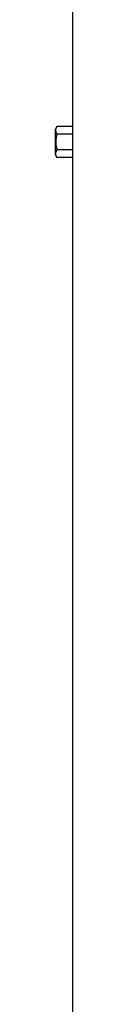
# Model space of a CAD drawing. Header units: millimetres. Extents: x 2767 to 5204, y 1263 to 6912.
# Tile 5 of 9: x 3436 to 3461, y 4087 to 5469. Entities that reach past the tile are written whole.
import ezdxf

# ---------------------------------------------------------------- set-up
doc = ezdxf.new("R2010")
doc.units = ezdxf.units.MM
doc.header["$LTSCALE"] = 2

msp = doc.modelspace()

# ---------------------------------------------------------------- linework, layer by layer
at = {"color": 7, "linetype": 'Continuous', "lineweight": 25}
for p, q in [((3460.4, 5497.7), (3460.4, 5319.6)), ((3438.6, 5319.6), (3436.4, 5315.7)), ((3436.4, 5279.7), (3436.4, 5315.7)), ((3460.4, 5319.6), (3438.6, 5319.6)), ((3460.6, 5308.7), (3438.6, 5308.7)), ((3460.6, 5308.7), (3460.6, 5286.7)), ((3460.6, 5286.7), (3438.6, 5286.7)), ((3436.4, 5279.7), (3438.6, 5275.8)), ((3460.4, 5275.8), (3438.6, 5275.8)), ((3460.4, 5275.8), (3460.4, 2847.7))]:
    msp.add_line(p, q, dxfattribs=at)
for centre, start_param, end_param in [((4148.4, 5319.6), 3.141593, 3.169212), ((4148.4, 5275.8), 3.113973, 3.141593)]:
    msp.add_ellipse(centre, major_axis=(688, 0), ratio=0.57735, start_param=start_param, end_param=end_param, dxfattribs=at)
for points, knots in [([(3438.6, 5308.7), (3438.1, 5309.6), (3437.7, 5310.5), (3437.1, 5312.3), (3436.9, 5313.2), (3436.9, 5314.6), (3437, 5315.1), (3437.1, 5316), (3437.3, 5316.5), (3437.7, 5317.8), (3438.1, 5318.7), (3438.6, 5319.6)], [0, 0, 0, 0, 0.25, 0.25, 0.5, 0.5, 0.625, 0.625, 0.75, 0.75, 1, 1, 1, 1]), ([(3438.6, 5308.7), (3438.1, 5306.9), (3437.7, 5305.1), (3437.1, 5301.4), (3436.9, 5299.6), (3436.9, 5295.8), (3437.1, 5294), (3437.7, 5290.3), (3438.1, 5288.5), (3438.6, 5286.7)], [0, 0, 0, 0, 0.25, 0.25, 0.5, 0.5, 0.75, 0.75, 1, 1, 1, 1]), ([(3438.6, 5275.8), (3438.1, 5276.7), (3437.7, 5277.6), (3437.1, 5279.4), (3436.9, 5280.3), (3436.9, 5281.7), (3437, 5282.2), (3437.1, 5283.1), (3437.3, 5283.6), (3437.7, 5284.9), (3438.1, 5285.8), (3438.6, 5286.7)], [0, 0, 0, 0, 0.25, 0.25, 0.5, 0.5, 0.625, 0.625, 0.75, 0.75, 1, 1, 1, 1])]:
    msp.add_open_spline(points, degree=3, knots=knots, dxfattribs=at)

doc.saveas('drawing.dxf')
